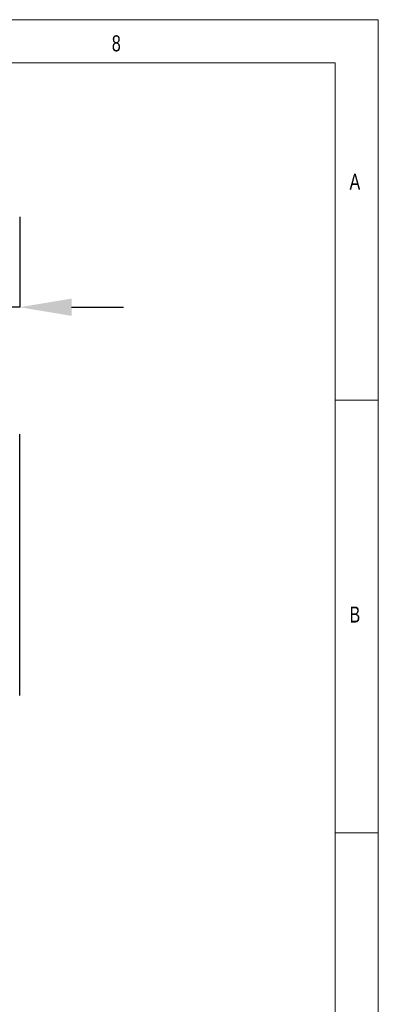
# Model space of a CAD drawing. Header units: millimetres. Extents: x 5 to 415, y 5 to 292.
# Tile 13 of 13: x 374 to 415, y 179 to 292. Entities that reach past the tile are written whole.
import ezdxf

# ---------------------------------------------------------------- set-up
doc = ezdxf.new("R2010")
doc.units = ezdxf.units.MM
doc.header["$PDSIZE"] = -1
doc.layers.add('QUOTE', color=1, linetype='Continuous')
doc.styles.add('SLDTEXTSTYLE0', font='TXT', dxfattribs={"width": 0.75})
doc.dimstyles.new('SLDDIMSTYLE1', dxfattribs={"dimtxt": 3.5, "dimasz": 6, "dimexe": 0, "dimexo": 0.0625, "dimgap": 0.875, "dimtad": 1, "dimdec": 1, "dimlfac": 2.5, "dimrnd": 1e-09, "dimzin": 12, "dimdsep": 46, "dimtxsty": 'SLDTEXTSTYLE0', "dimsah": 1, "dimcen": 0.09, "dimadec": 0, "dimazin": 3, "dimtfac": 1, "dimtdec": 3, "dimtmove": 0, "dimatfit": 0, "dimfxl": 1, "dimfrac": 2, "dimtolj": 1, "dimtzin": 12, "dimarcsym": 0})

# ---------------------------------------------------------------- blocks, each defined once
blk = doc.blocks.new('_D_6')
at = {"layer": 'Defpoints', "color": 0}
for p in [(373.51, 269.75), (373.51, 259.25), (351.51, 252.67)]:
    blk.add_point(p, dxfattribs=at)
at = {"layer": 'QUOTE', "color": 0, "lineweight": -2}
for p, q in [((373.51, 269.68), (373.51, 259.25)), ((345.51, 259.25), (333.38, 259.25)), ((351.51, 252.73), (351.51, 259.25)), ((373.51, 259.25), (351.51, 259.25)), ((379.51, 259.25), (385.51, 259.25))]:
    blk.add_line(p, q, dxfattribs=at)
at = {"layer": 'QUOTE', "color": 0}
for points in [[(345.51, 260.25), (345.51, 258.25), (351.51, 259.25)], [(379.51, 260.25), (379.51, 258.25), (373.51, 259.25)]]:
    blk.add_solid(points, dxfattribs=at)
at = {"layer": 'QUOTE', "color": 0, "insert": (336.44, 263.63), "char_height": 3.5, "attachment_point": 2, "style": 'SLDTEXTSTYLE0'}
blk.add_mtext('\\A1;55', dxfattribs=at)

msp = doc.modelspace()

# ---------------------------------------------------------------- linework, layer by layer
at = {"color": 7, "linetype": 'Continuous', "lineweight": 18}
for p, q in [((415, 292.472), (5, 292.472)), ((415, 5.472), (415, 292.472)), ((410, 287.472), (10, 287.472)), ((410, 287.472), (410, 61.662)), ((415, 248.5), (410, 248.5)), ((410, 198.5), (415, 198.5))]:
    msp.add_line(p, q, dxfattribs=at)
at = {"color": 7}
msp.add_line((373.507, 214.368), (373.507, 244.568), dxfattribs=at)

# ---------------------------------------------------------------- texts
at = {"color": 7, "linetype": 'Continuous', "lineweight": 0, "char_height": 1.852, "attachment_point": 1, "style": 'SLDTEXTSTYLE0'}
for s, insert in [('8', (384.167, 290.668)), ('A', (411.667, 274.668)), ('B', (411.667, 224.668))]:
    msp.add_mtext(s, dxfattribs=dict(at, insert=insert))

# ---------------------------------------------------------------- dimensions: what is measured, and where the dimension line sits
at = {"layer": 'QUOTE'}
dim = msp.add_linear_dim(base=(373.507, 259.252), p1=(351.507, 252.668), p2=(373.507, 269.747), dimstyle='SLDDIMSTYLE1', dxfattribs=at)
dim.commit()
dim.dimension.update_dxf_attribs({"geometry": '_D_6', "text_midpoint": (336.444, 259.252), "dimtype": 160})

doc.saveas('drawing.dxf')
